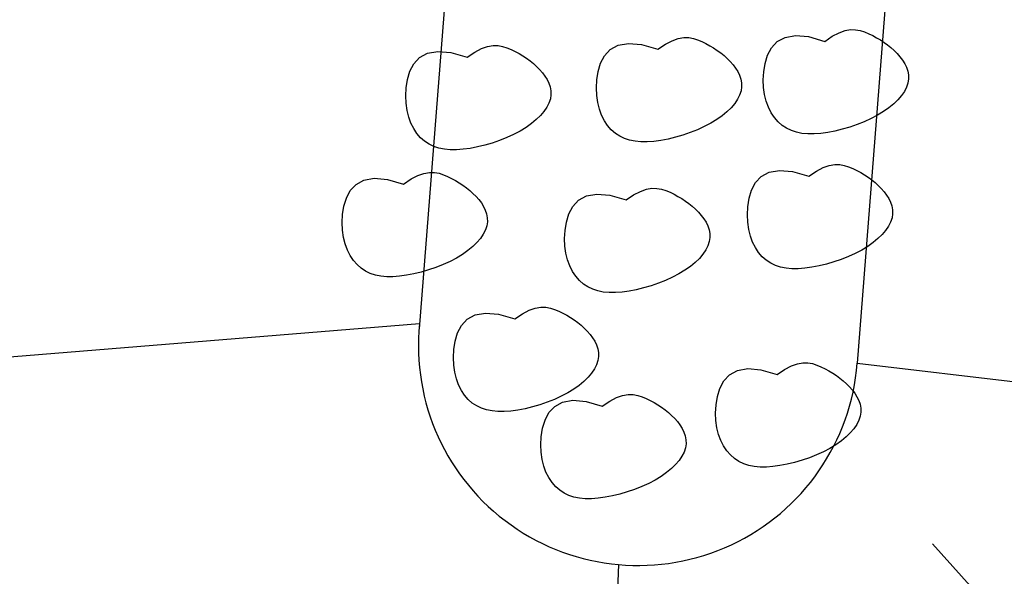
# Model space of a CAD drawing. Extents: x 446224 to 446791, y 446199 to 447379.
# Tile 90 of 113: x 446360.56 to 446362.8, y 447169.04 to 447170.31. Entities that reach past the tile are written whole.
import ezdxf

# ---------------------------------------------------------------- set-up
doc = ezdxf.new("R2010")
doc.units = 0
doc.header["$LTSCALE"] = 2
doc.header["$MEASUREMENT"] = 0
doc.linetypes.add('AUSGEZOGEN', pattern=[0])
doc.linetypes.add('STRICHLINIEX2', pattern=[0.5, 0.25, -0.25])
doc.layers.add('BOESCHG', color=250, linetype='AUSGEZOGEN')
doc.layers.add('DB-Autohof', color=15, linetype='CONTINUOUS')

msp = doc.modelspace()

# ---------------------------------------------------------------- linework, layer by layer
at = {"layer": 'BOESCHG'}
msp.add_lwpolyline([(446482.7459, 447140.5546, 0.000007), (446485.0918, 447124.3992, 0.000282)], format="xyb", dxfattribs=at)
at = {"layer": 'DB-Autohof', "linetype": 'Continuous'}
for p, q in [((446361.6264, 447171.6448), (446361.4673, 447169.6054)), ((446362.6241, 447171.5769), (446362.4642, 447169.5276)), ((446362.4228, 447170.2799), (446362.4366, 447170.2847)), ((446362.4366, 447170.2847), (446362.4491, 447170.2869)), ((446362.4491, 447170.2869), (446362.4605, 447170.2867)), ((446362.4605, 447170.2867), (446362.471, 447170.2849)), ((446362.471, 447170.2849), (446362.4808, 447170.2817)), ((446362.4808, 447170.2817), (446362.4902, 447170.2777)), ((446362.0277, 447170.2538), (446362.0431, 447170.2618)), ((446362.0431, 447170.2618), (446362.0569, 447170.2667)), ((446362.0569, 447170.2667), (446362.0694, 447170.2688)), ((446362.0694, 447170.2688), (446362.0808, 447170.2687)), ((446362.0808, 447170.2687), (446362.0913, 447170.2668)), ((446362.0913, 447170.2668), (446362.1011, 447170.2636)), ((446362.1011, 447170.2636), (446362.1105, 447170.2596)), ((446362.1105, 447170.2596), (446362.1197, 447170.2552)), ((446362.269, 447170.2455), (446362.282, 447170.2596)), ((446362.282, 447170.2596), (446362.2999, 447170.2694)), ((446362.2999, 447170.2694), (446362.3234, 447170.2736)), ((446362.3234, 447170.2736), (446362.3533, 447170.271)), ((446362.3533, 447170.271), (446362.3903, 447170.2602)), ((446362.3903, 447170.2602), (446362.4074, 447170.2719)), ((446362.4074, 447170.2719), (446362.4228, 447170.2799)), ((446362.4902, 447170.2777), (446362.4993, 447170.2733)), ((446362.4993, 447170.2733), (446362.5083, 447170.2685)), ((446362.5083, 447170.2685), (446362.5169, 447170.2634)), ((446362.5169, 447170.2634), (446362.5252, 447170.2579)), ((446361.4863, 447170.2333), (446361.5098, 447170.2375)), ((446361.5098, 447170.2375), (446361.5397, 447170.2349)), ((446361.5938, 447170.2358), (446361.6092, 447170.2438)), ((446361.6092, 447170.2438), (446361.623, 447170.2486)), ((446361.623, 447170.2486), (446361.6355, 447170.2507)), ((446361.6355, 447170.2507), (446361.6469, 447170.2506)), ((446361.6469, 447170.2506), (446361.6574, 447170.2487)), ((446361.6574, 447170.2487), (446361.6672, 447170.2456)), ((446361.6672, 447170.2456), (446361.6766, 447170.2416)), ((446361.6766, 447170.2416), (446361.6858, 447170.2372)), ((446361.6858, 447170.2372), (446361.6947, 447170.2324)), ((446361.8893, 447170.2275), (446361.9023, 447170.2415)), ((446361.9023, 447170.2415), (446361.9203, 447170.2513)), ((446361.9203, 447170.2513), (446361.9438, 447170.2556)), ((446361.9438, 447170.2556), (446361.9736, 447170.2529)), ((446361.9736, 447170.2529), (446362.0106, 447170.2422)), ((446362.0106, 447170.2422), (446362.0277, 447170.2538)), ((446362.1197, 447170.2552), (446362.1286, 447170.2504)), ((446362.1286, 447170.2504), (446362.1372, 447170.2453)), ((446362.1372, 447170.2453), (446362.1456, 447170.2398)), ((446362.1456, 447170.2398), (446362.1536, 447170.234)), ((446362.26, 447170.2285), (446362.269, 447170.2455)), ((446362.5252, 447170.2579), (446362.5332, 447170.2521)), ((446362.5332, 447170.2521), (446362.5409, 447170.2459)), ((446362.5409, 447170.2459), (446362.5482, 447170.2393)), ((446362.5482, 447170.2393), (446362.555, 447170.2323)), ((446361.4554, 447170.2094), (446361.4684, 447170.2235)), ((446361.4684, 447170.2235), (446361.4863, 447170.2333)), ((446361.5397, 447170.2349), (446361.5767, 447170.2241)), ((446361.5767, 447170.2241), (446361.5938, 447170.2358)), ((446361.6947, 447170.2324), (446361.7033, 447170.2273)), ((446361.7033, 447170.2273), (446361.7116, 447170.2218)), ((446361.7116, 447170.2218), (446361.7197, 447170.2159)), ((446361.7197, 447170.2159), (446361.7273, 447170.2097)), ((446361.8803, 447170.2105), (446361.8893, 447170.2275)), ((446362.1536, 447170.234), (446362.1612, 447170.2278)), ((446362.1612, 447170.2278), (446362.1685, 447170.2212)), ((446362.1685, 447170.2212), (446362.1753, 447170.2143)), ((446362.1753, 447170.2143), (446362.1817, 447170.207)), ((446362.2544, 447170.2099), (446362.26, 447170.2285)), ((446362.555, 447170.2323), (446362.5614, 447170.225)), ((446362.5614, 447170.225), (446362.5671, 447170.2174)), ((446362.5671, 447170.2174), (446362.5721, 447170.2094)), ((446361.4408, 447170.1737), (446361.4464, 447170.1924)), ((446361.4464, 447170.1924), (446361.4554, 447170.2094)), ((446361.7273, 447170.2097), (446361.7346, 447170.2032)), ((446361.7346, 447170.2032), (446361.7414, 447170.1962)), ((446361.7414, 447170.1962), (446361.7478, 447170.1889)), ((446361.8717, 447170.1728), (446361.8747, 447170.1918)), ((446361.8747, 447170.1918), (446361.8803, 447170.2105)), ((446362.1817, 447170.207), (446362.1874, 447170.1993)), ((446362.1874, 447170.1993), (446362.1924, 447170.1913)), ((446362.1924, 447170.1913), (446362.1964, 447170.183)), ((446362.2514, 447170.1908), (446362.2544, 447170.2099)), ((446362.5721, 447170.2094), (446362.5761, 447170.2011)), ((446362.5761, 447170.2011), (446362.579, 447170.1925)), ((446362.579, 447170.1925), (446362.5807, 447170.1837)), ((446361.4378, 447170.1547), (446361.4408, 447170.1737)), ((446361.7478, 447170.1889), (446361.7535, 447170.1812)), ((446361.7535, 447170.1812), (446361.7585, 447170.1732)), ((446361.7585, 447170.1732), (446361.7625, 447170.1649)), ((446361.8707, 447170.1544), (446361.8717, 447170.1728)), ((446362.1964, 447170.183), (446362.1994, 447170.1744)), ((446362.1994, 447170.1744), (446362.201, 447170.1656)), ((446362.2504, 447170.1725), (446362.2514, 447170.1908)), ((446362.2511, 447170.1552), (446362.2504, 447170.1725)), ((446362.5809, 447170.1746), (446362.5794, 447170.1653)), ((446362.5807, 447170.1837), (446362.5809, 447170.1746)), ((446361.4368, 447170.1364), (446361.4378, 447170.1547)), ((446361.7625, 447170.1649), (446361.7654, 447170.1564)), ((446361.7654, 447170.1564), (446361.7671, 447170.1475)), ((446361.7671, 447170.1475), (446361.7673, 447170.1385)), ((446361.8714, 447170.1371), (446361.8707, 447170.1544)), ((446362.1998, 447170.1473), (446362.1966, 447170.1378)), ((446362.2012, 447170.1565), (446362.1998, 447170.1473)), ((446362.201, 447170.1656), (446362.2012, 447170.1565)), ((446362.2534, 447170.139), (446362.2511, 447170.1552)), ((446362.5763, 447170.1559), (446362.5714, 447170.1463)), ((446362.5794, 447170.1653), (446362.5763, 447170.1559)), ((446361.4375, 447170.1191), (446361.4368, 447170.1364)), ((446361.7659, 447170.1292), (446361.7627, 447170.1197)), ((446361.7673, 447170.1385), (446361.7659, 447170.1292)), ((446361.8737, 447170.1209), (446361.8714, 447170.1371)), ((446362.1918, 447170.1283), (446362.1853, 447170.1187)), ((446362.1966, 447170.1378), (446362.1918, 447170.1283)), ((446362.2572, 447170.1239), (446362.2534, 447170.139)), ((446362.5569, 447170.1273), (446362.5474, 447170.118)), ((446362.565, 447170.1368), (446362.5569, 447170.1273)), ((446362.5714, 447170.1463), (446362.565, 447170.1368)), ((446361.4398, 447170.1028), (446361.4375, 447170.1191)), ((446361.4436, 447170.0878), (446361.4398, 447170.1028)), ((446361.7579, 447170.1102), (446361.7514, 447170.1006)), ((446361.7627, 447170.1197), (446361.7579, 447170.1102)), ((446361.8775, 447170.1058), (446361.8737, 447170.1209)), ((446361.8826, 447170.092), (446361.8775, 447170.1058)), ((446362.1772, 447170.1092), (446362.1677, 447170.0999)), ((446362.1853, 447170.1187), (446362.1772, 447170.1092)), ((446362.2623, 447170.1101), (446362.2572, 447170.1239)), ((446362.2686, 447170.0976), (446362.2623, 447170.1101)), ((446362.5364, 447170.1089), (446362.5242, 447170.1002)), ((446362.5474, 447170.118), (446362.5364, 447170.1089)), ((446361.4487, 447170.074), (446361.4436, 447170.0878)), ((446361.7338, 447170.0819), (446361.7229, 447170.0728)), ((446361.7433, 447170.0912), (446361.7338, 447170.0819)), ((446361.7514, 447170.1006), (446361.7433, 447170.0912)), ((446361.8889, 447170.0795), (446361.8826, 447170.092)), ((446361.8963, 447170.0684), (446361.8889, 447170.0795)), ((446362.1445, 447170.0822), (446362.1309, 447170.0739)), ((446362.1568, 447170.0909), (446362.1445, 447170.0822)), ((446362.1677, 447170.0999), (446362.1568, 447170.0909)), ((446362.276, 447170.0865), (446362.2686, 447170.0976)), ((446362.2843, 447170.0769), (446362.276, 447170.0865)), ((446362.4959, 447170.0842), (446362.4802, 447170.0771)), ((446362.5106, 447170.092), (446362.4959, 447170.0842)), ((446362.5242, 447170.1002), (446362.5106, 447170.092)), ((446361.455, 447170.0615), (446361.4487, 447170.074)), ((446361.4624, 447170.0504), (446361.455, 447170.0615)), ((446361.7106, 447170.0641), (446361.697, 447170.0559)), ((446361.7229, 447170.0728), (446361.7106, 447170.0641)), ((446361.9046, 447170.0588), (446361.8963, 447170.0684)), ((446361.9138, 447170.0507), (446361.9046, 447170.0588)), ((446362.1006, 447170.059), (446362.0842, 447170.0525)), ((446362.1162, 447170.0662), (446362.1006, 447170.059)), ((446362.1309, 447170.0739), (446362.1162, 447170.0662)), ((446362.2935, 447170.0688), (446362.2843, 447170.0769)), ((446362.3034, 447170.0622), (446362.2935, 447170.0688)), ((446362.3143, 447170.057), (446362.3034, 447170.0622)), ((446362.3259, 447170.0532), (446362.3143, 447170.057)), ((446362.4302, 447170.0599), (446362.4134, 447170.0558)), ((446362.4471, 447170.0649), (446362.4302, 447170.0599)), ((446362.4639, 447170.0706), (446362.4471, 447170.0649)), ((446362.4802, 447170.0771), (446362.4639, 447170.0706)), ((446361.4707, 447170.0407), (446361.4624, 447170.0504)), ((446361.4799, 447170.0326), (446361.4707, 447170.0407)), ((446361.6503, 447170.0345), (446361.6335, 447170.0287)), ((446361.6666, 447170.041), (446361.6503, 447170.0345)), ((446361.6823, 447170.0481), (446361.6666, 447170.041)), ((446361.697, 447170.0559), (446361.6823, 447170.0481)), ((446361.9238, 447170.0441), (446361.9138, 447170.0507)), ((446361.9346, 447170.0389), (446361.9238, 447170.0441)), ((446361.9462, 447170.0351), (446361.9346, 447170.0389)), ((446361.9587, 447170.0326), (446361.9462, 447170.0351)), ((446362.0172, 447170.0346), (446362.0013, 447170.0324)), ((446362.0337, 447170.0378), (446362.0172, 447170.0346)), ((446362.0505, 447170.0418), (446362.0337, 447170.0378)), ((446362.0675, 447170.0468), (446362.0505, 447170.0418)), ((446362.0842, 447170.0525), (446362.0675, 447170.0468)), ((446362.3384, 447170.0507), (446362.3259, 447170.0532)), ((446362.3518, 447170.0495), (446362.3384, 447170.0507)), ((446362.366, 447170.0494), (446362.3518, 447170.0495)), ((446362.381, 447170.0505), (446362.366, 447170.0494)), ((446362.3969, 447170.0527), (446362.381, 447170.0505)), ((446362.4134, 447170.0558), (446362.3969, 447170.0527)), ((446361.4899, 447170.026), (446361.4799, 447170.0326)), ((446361.5007, 447170.0209), (446361.4899, 447170.026)), ((446361.5123, 447170.0171), (446361.5007, 447170.0209)), ((446361.5248, 447170.0146), (446361.5123, 447170.0171)), ((446361.5382, 447170.0133), (446361.5248, 447170.0146)), ((446361.5524, 447170.0133), (446361.5382, 447170.0133)), ((446361.5674, 447170.0144), (446361.5524, 447170.0133)), ((446361.5833, 447170.0165), (446361.5674, 447170.0144)), ((446361.5998, 447170.0197), (446361.5833, 447170.0165)), ((446361.6166, 447170.0238), (446361.5998, 447170.0197)), ((446361.6335, 447170.0287), (446361.6166, 447170.0238)), ((446361.9721, 447170.0314), (446361.9587, 447170.0326)), ((446361.9863, 447170.0314), (446361.9721, 447170.0314)), ((446362.0013, 447170.0324), (446361.9863, 447170.0314)), ((446362.3713, 447169.9648), (446362.3866, 447169.9728)), ((446362.3866, 447169.9728), (446362.4005, 447169.9777)), ((446362.4005, 447169.9777), (446362.4129, 447169.9798)), ((446362.4129, 447169.9798), (446362.4243, 447169.9797)), ((446362.4243, 447169.9797), (446362.4348, 447169.9778)), ((446362.4348, 447169.9778), (446362.4446, 447169.9746)), ((446362.4446, 447169.9746), (446362.454, 447169.9706)), ((446362.454, 447169.9706), (446362.4632, 447169.9662)), ((446361.3417, 447169.9442), (446361.3652, 447169.9485)), ((446361.3652, 447169.9485), (446361.3951, 447169.9459)), ((446361.3951, 447169.9459), (446361.432, 447169.9351)), ((446361.432, 447169.9351), (446361.4492, 447169.9468)), ((446361.4492, 447169.9468), (446361.4646, 447169.9548)), ((446361.4646, 447169.9548), (446361.4784, 447169.9596)), ((446361.4784, 447169.9596), (446361.4909, 447169.9617)), ((446361.4909, 447169.9617), (446361.5023, 447169.9616)), ((446361.5023, 447169.9616), (446361.5127, 447169.9597)), ((446361.5127, 447169.9597), (446361.5226, 447169.9566)), ((446361.5226, 447169.9566), (446361.532, 447169.9526)), ((446361.532, 447169.9526), (446361.5411, 447169.9481)), ((446361.5411, 447169.9481), (446361.55, 447169.9434)), ((446362.2328, 447169.9385), (446362.2459, 447169.9525)), ((446362.2459, 447169.9525), (446362.2638, 447169.9623)), ((446362.2638, 447169.9623), (446362.2873, 447169.9665)), ((446362.2873, 447169.9665), (446362.3171, 447169.9639)), ((446362.3171, 447169.9639), (446362.3541, 447169.9532)), ((446362.3541, 447169.9532), (446362.3713, 447169.9648)), ((446362.4632, 447169.9662), (446362.4721, 447169.9614)), ((446362.4721, 447169.9614), (446362.4807, 447169.9563)), ((446362.4807, 447169.9563), (446362.4891, 447169.9508)), ((446362.4891, 447169.9508), (446362.4971, 447169.945)), ((446362.4971, 447169.945), (446362.5047, 447169.9388)), ((446361.3107, 447169.9204), (446361.3238, 447169.9345)), ((446361.3238, 447169.9345), (446361.3417, 447169.9442)), ((446361.55, 447169.9434), (446361.5587, 447169.9382)), ((446361.5587, 447169.9382), (446361.567, 447169.9328)), ((446361.567, 447169.9328), (446361.575, 447169.9269)), ((446361.575, 447169.9269), (446361.5827, 447169.9207)), ((446361.9708, 447169.9186), (446361.9846, 447169.9235)), ((446361.9846, 447169.9235), (446361.9971, 447169.9256)), ((446361.9971, 447169.9256), (446362.0085, 447169.9255)), ((446362.0085, 447169.9255), (446362.019, 447169.9236)), ((446362.019, 447169.9236), (446362.0288, 447169.9204)), ((446362.2238, 447169.9215), (446362.2328, 447169.9385)), ((446362.5047, 447169.9388), (446362.512, 447169.9322)), ((446362.512, 447169.9322), (446362.5188, 447169.9253)), ((446362.5188, 447169.9253), (446362.5252, 447169.9179)), ((446361.2962, 447169.8847), (446361.3018, 447169.9034)), ((446361.3018, 447169.9034), (446361.3107, 447169.9204)), ((446361.5827, 447169.9207), (446361.5899, 447169.9141)), ((446361.5899, 447169.9141), (446361.5968, 447169.9072)), ((446361.5968, 447169.9072), (446361.6031, 447169.8999)), ((446361.83, 447169.8983), (446361.8479, 447169.9081)), ((446361.8479, 447169.9081), (446361.8714, 447169.9124)), ((446361.8714, 447169.9124), (446361.9013, 447169.9097)), ((446361.9013, 447169.9097), (446361.9383, 447169.899)), ((446361.9383, 447169.899), (446361.9554, 447169.9106)), ((446361.9554, 447169.9106), (446361.9708, 447169.9186)), ((446362.0288, 447169.9204), (446362.0382, 447169.9164)), ((446362.0382, 447169.9164), (446362.0474, 447169.912)), ((446362.0474, 447169.912), (446362.0563, 447169.9072)), ((446362.0563, 447169.9072), (446362.0649, 447169.9021)), ((446362.0649, 447169.9021), (446362.0732, 447169.8966)), ((446362.2153, 447169.8837), (446362.2182, 447169.9028)), ((446362.2182, 447169.9028), (446362.2238, 447169.9215)), ((446362.5252, 447169.9179), (446362.531, 447169.9103)), ((446362.531, 447169.9103), (446362.5359, 447169.9023)), ((446362.5359, 447169.9023), (446362.54, 447169.894)), ((446361.2932, 447169.8657), (446361.2962, 447169.8847)), ((446361.6031, 447169.8999), (446361.6089, 447169.8922)), ((446361.6089, 447169.8922), (446361.6139, 447169.8842)), ((446361.6139, 447169.8842), (446361.6179, 447169.8759)), ((446361.808, 447169.8673), (446361.817, 447169.8843)), ((446361.817, 447169.8843), (446361.83, 447169.8983)), ((446362.0732, 447169.8966), (446362.0812, 447169.8908)), ((446362.0812, 447169.8908), (446362.0889, 447169.8846)), ((446362.0889, 447169.8846), (446362.0962, 447169.878)), ((446362.0962, 447169.878), (446362.103, 447169.8711)), ((446362.2142, 447169.8654), (446362.2153, 447169.8837)), ((446362.54, 447169.894), (446362.5429, 447169.8854)), ((446362.5429, 447169.8854), (446362.5445, 447169.8766)), ((446361.2922, 447169.8474), (446361.2932, 447169.8657)), ((446361.6179, 447169.8759), (446361.6208, 447169.8674)), ((446361.6208, 447169.8674), (446361.6224, 447169.8585)), ((446361.6224, 447169.8585), (446361.6226, 447169.8495)), ((446361.8024, 447169.8486), (446361.808, 447169.8673)), ((446362.103, 447169.8711), (446362.1094, 447169.8638)), ((446362.1094, 447169.8638), (446362.1151, 447169.8561)), ((446362.1151, 447169.8561), (446362.1201, 447169.8481)), ((446362.2149, 447169.8481), (446362.2142, 447169.8654)), ((446362.5433, 447169.8583), (446362.5401, 447169.8488)), ((446362.5447, 447169.8675), (446362.5433, 447169.8583)), ((446362.5445, 447169.8766), (446362.5447, 447169.8675)), ((446361.2929, 447169.8301), (446361.2922, 447169.8474)), ((446361.6212, 447169.8402), (446361.6181, 447169.8307)), ((446361.6226, 447169.8495), (446361.6212, 447169.8402)), ((446361.7994, 447169.8296), (446361.8024, 447169.8486)), ((446362.1201, 447169.8481), (446362.1241, 447169.8398)), ((446362.1241, 447169.8398), (446362.127, 447169.8312)), ((446362.2172, 447169.8319), (446362.2149, 447169.8481)), ((446362.5353, 447169.8393), (446362.5288, 447169.8297)), ((446362.5401, 447169.8488), (446362.5353, 447169.8393)), ((446361.2952, 447169.8138), (446361.2929, 447169.8301)), ((446361.2989, 447169.7988), (446361.2952, 447169.8138)), ((446361.6067, 447169.8116), (446361.5987, 447169.8022)), ((446361.6132, 447169.8212), (446361.6067, 447169.8116)), ((446361.6181, 447169.8307), (446361.6132, 447169.8212)), ((446361.7984, 447169.8112), (446361.7994, 447169.8296)), ((446361.7991, 447169.7939), (446361.7984, 447169.8112)), ((446362.127, 447169.8312), (446362.1287, 447169.8224)), ((446362.1289, 447169.8133), (446362.1275, 447169.8041)), ((446362.1287, 447169.8224), (446362.1289, 447169.8133)), ((446362.221, 447169.8168), (446362.2172, 447169.8319)), ((446362.2261, 447169.803), (446362.221, 447169.8168)), ((446362.5112, 447169.8109), (446362.5003, 447169.8019)), ((446362.5208, 447169.8202), (446362.5112, 447169.8109)), ((446362.5288, 447169.8297), (446362.5208, 447169.8202)), ((446361.304, 447169.7849), (446361.2989, 447169.7988)), ((446361.5892, 447169.7929), (446361.5782, 447169.7838)), ((446361.5987, 447169.8022), (446361.5892, 447169.7929)), ((446361.8014, 447169.7777), (446361.7991, 447169.7939)), ((446362.1243, 447169.7946), (446362.1195, 447169.7851)), ((446362.1275, 447169.8041), (446362.1243, 447169.7946)), ((446362.2324, 447169.7905), (446362.2261, 447169.803)), ((446362.2398, 447169.7794), (446362.2324, 447169.7905)), ((446362.488, 447169.7932), (446362.4745, 447169.7849)), ((446362.5003, 447169.8019), (446362.488, 447169.7932)), ((446361.3103, 447169.7724), (446361.304, 447169.7849)), ((446361.3177, 447169.7613), (446361.3103, 447169.7724)), ((446361.5524, 447169.7668), (446361.5377, 447169.7591)), ((446361.5659, 447169.7751), (446361.5524, 447169.7668)), ((446361.5782, 447169.7838), (446361.5659, 447169.7751)), ((446361.8052, 447169.7626), (446361.8014, 447169.7777)), ((446362.1049, 447169.766), (446362.0954, 447169.7567)), ((446362.113, 447169.7755), (446362.1049, 447169.766)), ((446362.1195, 447169.7851), (446362.113, 447169.7755)), ((446362.2481, 447169.7698), (446362.2398, 447169.7794)), ((446362.2573, 447169.7617), (446362.2481, 447169.7698)), ((446362.4441, 447169.77), (446362.4277, 447169.7635)), ((446362.4597, 447169.7772), (446362.4441, 447169.77)), ((446362.4745, 447169.7849), (446362.4597, 447169.7772)), ((446361.3261, 447169.7517), (446361.3177, 447169.7613)), ((446361.3352, 447169.7436), (446361.3261, 447169.7517)), ((446361.3452, 447169.737), (446361.3352, 447169.7436)), ((446361.5057, 447169.7455), (446361.4889, 447169.7397)), ((446361.522, 447169.752), (446361.5057, 447169.7455)), ((446361.5377, 447169.7591), (446361.522, 447169.752)), ((446361.8103, 447169.7488), (446361.8052, 447169.7626)), ((446361.8166, 447169.7363), (446361.8103, 447169.7488)), ((446362.0845, 447169.7477), (446362.0722, 447169.739)), ((446362.0954, 447169.7567), (446362.0845, 447169.7477)), ((446362.2673, 447169.7551), (446362.2573, 447169.7617)), ((446362.2781, 447169.7499), (446362.2673, 447169.7551)), ((446362.2898, 447169.7461), (446362.2781, 447169.7499)), ((446362.3023, 447169.7436), (446362.2898, 447169.7461)), ((446362.3156, 447169.7424), (446362.3023, 447169.7436)), ((446362.3448, 447169.7434), (446362.3298, 447169.7423)), ((446362.3607, 447169.7456), (446362.3448, 447169.7434)), ((446362.3772, 447169.7487), (446362.3607, 447169.7456)), ((446362.394, 447169.7528), (446362.3772, 447169.7487)), ((446362.411, 447169.7578), (446362.394, 447169.7528)), ((446362.4277, 447169.7635), (446362.411, 447169.7578)), ((446361.356, 447169.7318), (446361.3452, 447169.737)), ((446361.3677, 447169.7281), (446361.356, 447169.7318)), ((446361.3802, 447169.7256), (446361.3677, 447169.7281)), ((446361.3935, 447169.7243), (446361.3802, 447169.7256)), ((446361.4077, 447169.7243), (446361.3935, 447169.7243)), ((446361.4228, 447169.7254), (446361.4077, 447169.7243)), ((446361.4387, 447169.7275), (446361.4228, 447169.7254)), ((446361.4551, 447169.7307), (446361.4387, 447169.7275)), ((446361.472, 447169.7348), (446361.4551, 447169.7307)), ((446361.4889, 447169.7397), (446361.472, 447169.7348)), ((446361.824, 447169.7252), (446361.8166, 447169.7363)), ((446361.8323, 447169.7156), (446361.824, 447169.7252)), ((446362.0439, 447169.723), (446362.0282, 447169.7158)), ((446362.0586, 447169.7307), (446362.0439, 447169.723)), ((446362.0722, 447169.739), (446362.0586, 447169.7307)), ((446362.3298, 447169.7423), (446362.3156, 447169.7424)), ((446361.8415, 447169.7075), (446361.8323, 447169.7156)), ((446361.8515, 447169.7009), (446361.8415, 447169.7075)), ((446361.8623, 447169.6957), (446361.8515, 447169.7009)), ((446361.9782, 447169.6986), (446361.9614, 447169.6945)), ((446361.9951, 447169.7036), (446361.9782, 447169.6986)), ((446362.0119, 447169.7093), (446361.9951, 447169.7036)), ((446362.0282, 447169.7158), (446362.0119, 447169.7093)), ((446361.8739, 447169.6919), (446361.8623, 447169.6957)), ((446361.8864, 447169.6894), (446361.8739, 447169.6919)), ((446361.8998, 447169.6882), (446361.8864, 447169.6894)), ((446361.914, 447169.6882), (446361.8998, 447169.6882)), ((446361.929, 447169.6892), (446361.914, 447169.6882)), ((446361.9449, 447169.6914), (446361.929, 447169.6892)), ((446361.9614, 447169.6945), (446361.9449, 447169.6914)), ((446361.7315, 447169.6525), (446361.744, 447169.6546)), ((446361.744, 447169.6546), (446361.7554, 447169.6545)), ((446361.7554, 447169.6545), (446361.7659, 447169.6527)), ((446361.5769, 447169.6274), (446361.5948, 447169.6372)), ((446361.5948, 447169.6372), (446361.6183, 447169.6414)), ((446361.6183, 447169.6414), (446361.6482, 447169.6388)), ((446361.6482, 447169.6388), (446361.6851, 447169.628)), ((446361.6851, 447169.628), (446361.7023, 447169.6397)), ((446361.7023, 447169.6397), (446361.7177, 447169.6477)), ((446361.7177, 447169.6477), (446361.7315, 447169.6525)), ((446361.7659, 447169.6527), (446361.7757, 447169.6495)), ((446361.7757, 447169.6495), (446361.7851, 447169.6455)), ((446361.7851, 447169.6455), (446361.7942, 447169.6411)), ((446361.7942, 447169.6411), (446361.8031, 447169.6363)), ((446361.8031, 447169.6363), (446361.8118, 447169.6312)), ((446361.4683, 447169.6172), (446357.6014, 447169.3002)), ((446361.5549, 447169.5963), (446361.5638, 447169.6133)), ((446361.5638, 447169.6133), (446361.5769, 447169.6274)), ((446361.8118, 447169.6312), (446361.8201, 447169.6257)), ((446361.8201, 447169.6257), (446361.8281, 447169.6198)), ((446361.8281, 447169.6198), (446361.8358, 447169.6136)), ((446361.8358, 447169.6136), (446361.843, 447169.6071)), ((446361.5493, 447169.5776), (446361.5549, 447169.5963)), ((446361.843, 447169.6071), (446361.8499, 447169.6001)), ((446361.8499, 447169.6001), (446361.8563, 447169.5928)), ((446361.8563, 447169.5928), (446361.862, 447169.5851)), ((446361.5463, 447169.5586), (446361.5493, 447169.5776)), ((446361.862, 447169.5851), (446361.867, 447169.5772)), ((446361.867, 447169.5772), (446361.871, 447169.5689)), ((446361.871, 447169.5689), (446361.8739, 447169.5603)), ((446361.5453, 447169.5403), (446361.5463, 447169.5586)), ((446361.8739, 447169.5603), (446361.8756, 447169.5515)), ((446361.8758, 447169.5424), (446361.8743, 447169.5331)), ((446361.8756, 447169.5515), (446361.8758, 447169.5424)), ((446361.546, 447169.523), (446361.5453, 447169.5403)), ((446361.5483, 447169.5068), (446361.546, 447169.523)), ((446361.8712, 447169.5237), (446361.8663, 447169.5141)), ((446361.8743, 447169.5331), (446361.8712, 447169.5237)), ((446362.2989, 447169.5132), (446362.3143, 447169.5213)), ((446362.3143, 447169.5213), (446362.3281, 447169.5261)), ((446362.3281, 447169.5261), (446362.3406, 447169.5282)), ((446362.3406, 447169.5282), (446362.352, 447169.5281)), ((446362.352, 447169.5281), (446362.3625, 447169.5262)), ((446362.3625, 447169.5262), (446362.3723, 447169.523)), ((446362.3723, 447169.523), (446362.3817, 447169.519)), ((446362.4642, 447169.5276), (446366.3402, 447169.0678)), ((446361.552, 447169.4917), (446361.5483, 447169.5068)), ((446361.8598, 447169.5046), (446361.8518, 447169.4951)), ((446361.8663, 447169.5141), (446361.8598, 447169.5046)), ((446362.1605, 447169.4869), (446362.1735, 447169.5009)), ((446362.1735, 447169.5009), (446362.1915, 447169.5107)), ((446362.1915, 447169.5107), (446362.215, 447169.515)), ((446362.215, 447169.515), (446362.2448, 447169.5123)), ((446362.2448, 447169.5123), (446362.2818, 447169.5016)), ((446362.2818, 447169.5016), (446362.2989, 447169.5132)), ((446362.3817, 447169.519), (446362.3909, 447169.5146)), ((446362.3909, 447169.5146), (446362.3998, 447169.5099)), ((446362.3998, 447169.5099), (446362.4084, 447169.5047)), ((446362.4084, 447169.5047), (446362.4168, 447169.4993)), ((446362.4168, 447169.4993), (446362.4248, 447169.4934)), ((446361.5571, 447169.4779), (446361.552, 447169.4917)), ((446361.5635, 447169.4654), (446361.5571, 447169.4779)), ((446361.8313, 447169.4767), (446361.8191, 447169.468)), ((446361.8423, 447169.4858), (446361.8313, 447169.4767)), ((446361.8518, 447169.4951), (446361.8423, 447169.4858)), ((446362.1515, 447169.4699), (446362.1605, 447169.4869)), ((446362.4248, 447169.4934), (446362.4324, 447169.4872)), ((446362.4324, 447169.4872), (446362.4397, 447169.4806)), ((446362.4397, 447169.4806), (446362.4465, 447169.4737)), ((446361.5708, 447169.4543), (446361.5635, 447169.4654)), ((446361.5792, 447169.4446), (446361.5708, 447169.4543)), ((446361.7908, 447169.452), (446361.7751, 447169.4449)), ((446361.8055, 447169.4598), (446361.7908, 447169.452)), ((446361.8191, 447169.468), (446361.8055, 447169.4598)), ((446361.9166, 447169.449), (446361.9304, 447169.4538)), ((446361.9304, 447169.4538), (446361.9429, 447169.456)), ((446361.9429, 447169.456), (446361.9542, 447169.4558)), ((446361.9542, 447169.4558), (446361.9647, 447169.454)), ((446361.9647, 447169.454), (446361.9746, 447169.4508)), ((446362.1459, 447169.4512), (446362.1515, 447169.4699)), ((446362.4465, 447169.4737), (446362.4529, 447169.4664)), ((446362.4529, 447169.4664), (446362.4586, 447169.4587)), ((446362.4586, 447169.4587), (446362.4636, 447169.4507)), ((446361.5883, 447169.4365), (446361.5792, 447169.4446)), ((446361.5983, 447169.4299), (446361.5883, 447169.4365)), ((446361.6092, 447169.4248), (446361.5983, 447169.4299)), ((446361.742, 447169.4326), (446361.7251, 447169.4277)), ((446361.7588, 447169.4384), (446361.742, 447169.4326)), ((446361.7751, 447169.4449), (446361.7588, 447169.4384)), ((446361.7758, 447169.4287), (446361.7937, 447169.4385)), ((446361.7937, 447169.4385), (446361.8172, 447169.4427)), ((446361.8172, 447169.4427), (446361.8471, 447169.4401)), ((446361.8471, 447169.4401), (446361.884, 447169.4293)), ((446361.884, 447169.4293), (446361.9012, 447169.441)), ((446361.9012, 447169.441), (446361.9166, 447169.449)), ((446361.9746, 447169.4508), (446361.984, 447169.4468)), ((446361.984, 447169.4468), (446361.9931, 447169.4424)), ((446361.9931, 447169.4424), (446362.002, 447169.4376)), ((446362.002, 447169.4376), (446362.0107, 447169.4325)), ((446362.0107, 447169.4325), (446362.019, 447169.427)), ((446362.1419, 447169.4138), (446362.1429, 447169.4322)), ((446362.1429, 447169.4322), (446362.1459, 447169.4512)), ((446362.4636, 447169.4507), (446362.4676, 447169.4424)), ((446362.4676, 447169.4424), (446362.4706, 447169.4338)), ((446362.4706, 447169.4338), (446362.4722, 447169.425)), ((446361.6208, 447169.421), (446361.6092, 447169.4248)), ((446361.6333, 447169.4185), (446361.6208, 447169.421)), ((446361.6467, 447169.4173), (446361.6333, 447169.4185)), ((446361.6608, 447169.4172), (446361.6467, 447169.4173)), ((446361.6759, 447169.4183), (446361.6608, 447169.4172)), ((446361.6918, 447169.4204), (446361.6759, 447169.4183)), ((446361.7083, 447169.4236), (446361.6918, 447169.4204)), ((446361.7251, 447169.4277), (446361.7083, 447169.4236)), ((446361.7538, 447169.3976), (446361.7627, 447169.4146)), ((446361.7627, 447169.4146), (446361.7758, 447169.4287)), ((446362.019, 447169.427), (446362.027, 447169.4212)), ((446362.027, 447169.4212), (446362.0347, 447169.4149)), ((446362.0347, 447169.4149), (446362.0419, 447169.4084)), ((446362.0419, 447169.4084), (446362.0488, 447169.4014)), ((446362.1426, 447169.3965), (446362.1419, 447169.4138)), ((446362.4724, 447169.4159), (446362.471, 447169.4067)), ((446362.4722, 447169.425), (446362.4724, 447169.4159)), ((446361.7482, 447169.379), (446361.7538, 447169.3976)), ((446362.0488, 447169.4014), (446362.0551, 447169.3941)), ((446362.0551, 447169.3941), (446362.0609, 447169.3865)), ((446362.0609, 447169.3865), (446362.0659, 447169.3785)), ((446362.1449, 447169.3803), (446362.1426, 447169.3965)), ((446362.463, 447169.3877), (446362.4565, 447169.3781)), ((446362.4678, 447169.3972), (446362.463, 447169.3877)), ((446362.471, 447169.4067), (446362.4678, 447169.3972)), ((446361.7452, 447169.3599), (446361.7482, 447169.379)), ((446362.0659, 447169.3785), (446362.0699, 447169.3702)), ((446362.0699, 447169.3702), (446362.0728, 447169.3616)), ((446362.1487, 447169.3652), (446362.1449, 447169.3803)), ((446362.1538, 447169.3514), (446362.1487, 447169.3652)), ((446362.4484, 447169.3686), (446362.4389, 447169.3593)), ((446362.4565, 447169.3781), (446362.4484, 447169.3686)), ((446361.7442, 447169.3416), (446361.7452, 447169.3599)), ((446361.7449, 447169.3243), (446361.7442, 447169.3416)), ((446362.0728, 447169.3616), (446362.0744, 447169.3528)), ((446362.0746, 447169.3437), (446362.0732, 447169.3344)), ((446362.0744, 447169.3528), (446362.0746, 447169.3437)), ((446362.1601, 447169.3389), (446362.1538, 447169.3514)), ((446362.4157, 447169.3416), (446362.4021, 447169.3333)), ((446362.428, 447169.3503), (446362.4157, 447169.3416)), ((446362.4389, 447169.3593), (446362.428, 447169.3503)), ((446361.7471, 447169.3081), (446361.7449, 447169.3243)), ((446362.0701, 447169.325), (446362.0652, 447169.3154)), ((446362.0732, 447169.3344), (446362.0701, 447169.325)), ((446362.1675, 447169.3278), (446362.1601, 447169.3389)), ((446362.1758, 447169.3182), (446362.1675, 447169.3278)), ((446362.185, 447169.3101), (446362.1758, 447169.3182)), ((446362.3718, 447169.3184), (446362.3554, 447169.312)), ((446362.3874, 447169.3256), (446362.3718, 447169.3184)), ((446362.4021, 447169.3333), (446362.3874, 447169.3256)), ((446361.7509, 447169.293), (446361.7471, 447169.3081)), ((446362.0507, 447169.2964), (446362.0412, 447169.2871)), ((446362.0587, 447169.3059), (446362.0507, 447169.2964)), ((446362.0652, 447169.3154), (446362.0587, 447169.3059)), ((446362.195, 447169.3035), (446362.185, 447169.3101)), ((446362.2058, 447169.2983), (446362.195, 447169.3035)), ((446362.2174, 447169.2945), (446362.2058, 447169.2983)), ((446362.3049, 447169.2972), (446362.2884, 447169.294)), ((446362.3217, 447169.3012), (446362.3049, 447169.2972)), ((446362.3387, 447169.3062), (446362.3217, 447169.3012)), ((446362.3554, 447169.312), (446362.3387, 447169.3062)), ((446361.756, 447169.2792), (446361.7509, 447169.293)), ((446361.7623, 447169.2667), (446361.756, 447169.2792)), ((446362.0302, 447169.278), (446362.0179, 447169.2693)), ((446362.0412, 447169.2871), (446362.0302, 447169.278)), ((446362.2299, 447169.292), (446362.2174, 447169.2945)), ((446362.2433, 447169.2908), (446362.2299, 447169.292)), ((446362.2575, 447169.2908), (446362.2433, 447169.2908)), ((446362.2725, 447169.2919), (446362.2575, 447169.2908)), ((446362.2884, 447169.294), (446362.2725, 447169.2919)), ((446361.7697, 447169.2556), (446361.7623, 447169.2667)), ((446361.7781, 447169.246), (446361.7697, 447169.2556)), ((446361.9897, 447169.2533), (446361.974, 447169.2462)), ((446362.0044, 447169.2611), (446361.9897, 447169.2533)), ((446362.0179, 447169.2693), (446362.0044, 447169.2611)), ((446361.7872, 447169.2379), (446361.7781, 447169.246)), ((446361.7972, 447169.2313), (446361.7872, 447169.2379)), ((446361.808, 447169.2261), (446361.7972, 447169.2313)), ((446361.924, 447169.229), (446361.9071, 447169.2249)), ((446361.9409, 447169.234), (446361.924, 447169.229)), ((446361.9577, 447169.2397), (446361.9409, 447169.234)), ((446361.974, 447169.2462), (446361.9577, 447169.2397)), ((446361.8197, 447169.2223), (446361.808, 447169.2261)), ((446361.8322, 447169.2198), (446361.8197, 447169.2223)), ((446361.8455, 447169.2186), (446361.8322, 447169.2198)), ((446361.8597, 447169.2185), (446361.8455, 447169.2186)), ((446361.8748, 447169.2196), (446361.8597, 447169.2185)), ((446361.8907, 447169.2218), (446361.8748, 447169.2196)), ((446361.9071, 447169.2249), (446361.8907, 447169.2218)), ((446361.921, 447169.0685), (446361.7745, 447165.1942))]:
    msp.add_line(p, q, dxfattribs=at)
at = {"layer": 'DB-Autohof', "linetype": 'STRICHLINIEX2'}
msp.add_line((446380.9976, 447148.6442), (446362.5181, 447169.2467), dxfattribs=at)
at = {"layer": 'DB-Autohof', "linetype": 'Continuous'}
for centre, radius, start, end in [((446361.9813, 447169.578), 4.3887, 171.1715, 353.3237), ((446361.9658, 447169.5665), 0.5, 174.1793, 355.539)]:
    msp.add_arc(centre, radius, start, end, dxfattribs=at)

doc.saveas('drawing.dxf')
